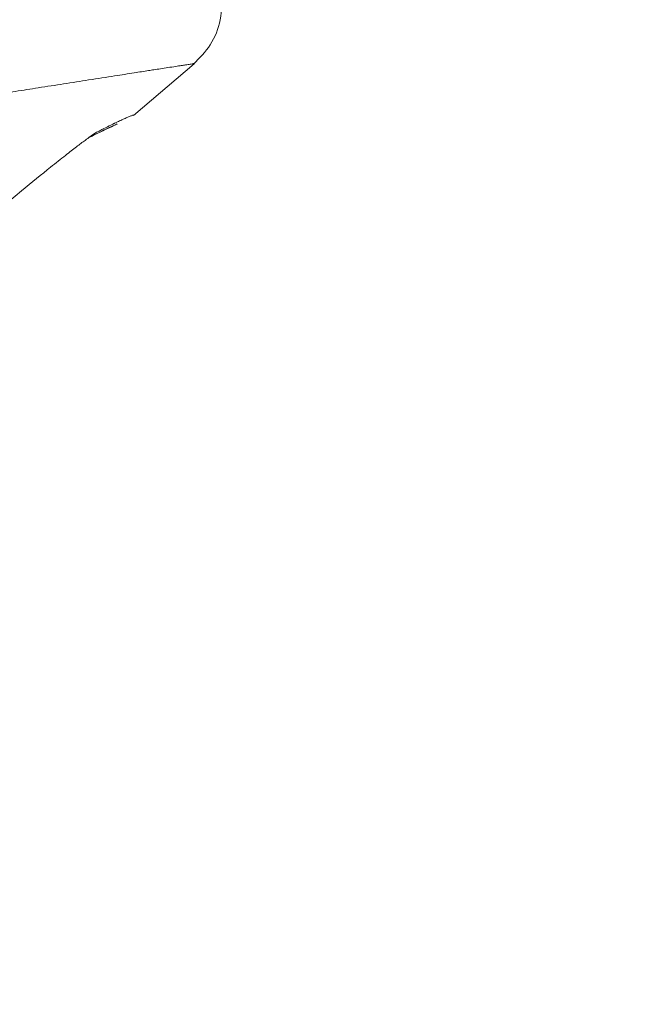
# Model space of a CAD drawing. Header units: millimetres. Extents: x 0 to 863, y 0 to 558.
# Tile 45 of 61: x 753.55 to 759.82, y 206.83 to 216.63. Entities that reach past the tile are written whole.
import ezdxf

# ---------------------------------------------------------------- set-up
doc = ezdxf.new("R2010")
doc.units = ezdxf.units.MM
doc.styles.add('SLDTEXTSTYLE0', font='TXT', dxfattribs={"width": 0.75})
doc.dimstyles.new('SLDDIMSTYLE0', dxfattribs={"dimtxt": 5.291667, "dimasz": 3.175, "dimexe": 0, "dimexo": 0.0625, "dimgap": 1.322917, "dimtad": 0, "dimtih": 1, "dimtoh": 1, "dimdec": 1, "dimlfac": 2.6, "dimrnd": 1e-09, "dimzin": 12, "dimdsep": 46, "dimtxsty": 'SLDTEXTSTYLE0', "dimsah": 1, "dimcen": 0.09, "dimadec": 0, "dimazin": 3, "dimtfac": 1, "dimtdec": 1, "dimtofl": 0, "dimtmove": 0, "dimatfit": 3, "dimfxl": 1, "dimfrac": 2, "dimtolj": 1, "dimtzin": 12, "dimarcsym": 0})

# ---------------------------------------------------------------- blocks, each defined once
blk = doc.blocks.new('_D_7')
at = {"color": 7, "linetype": 'Continuous', "lineweight": 0}
for p, q in [((738.6206, 335.4395), (814.2501, 335.4395)), ((811.0751, 335.4395), (811.0751, 267.5717)), ((802.2802, 266.4986), (800.6706, 266.4986)), ((800.6706, 266.4986), (800.6706, 258.0908)), ((819.8701, 266.4986), (821.4796, 266.4986)), ((821.4796, 266.4986), (821.4796, 258.0908)), ((800.6706, 258.0908), (802.2802, 258.0908)), ((821.4796, 258.0908), (819.8701, 258.0908)), ((811.0751, 182.2819), (811.0751, 249.9622)), ((785.4284, 182.2819), (814.2501, 182.2819))]:
    blk.add_line(p, q, dxfattribs=at)
for points in [[(811.0751, 335.4395), (810.5671, 332.2645), (811.5831, 332.2645)], [(811.0751, 182.2819), (811.5831, 185.4569), (810.5671, 185.4569)]]:
    blk.add_solid(points, dxfattribs=at)
at = {"color": 7, "linetype": 'Continuous', "lineweight": 0, "char_height": 5.29167, "attachment_point": 1, "style": 'SLDTEXTSTYLE0'}
for s, insert in [('15.68', (802.2802, 264.9121)), ('398.2', (802.2802, 256.7835))]:
    blk.add_mtext(s, dxfattribs=dict(at, insert=insert))

msp = doc.modelspace()

# ---------------------------------------------------------------- linework, layer by layer
at = {"color": 7, "linetype": 'Continuous', "lineweight": 15}
for p, q in [((754.6852, 215.678), (755.288, 216.1926)), ((754.4795, 215.5907), (754.5014, 215.6014))]:
    msp.add_line(p, q, dxfattribs=at)
for points, knots in [([(755.281, 216.1904), (755.3414, 216.2507), (755.4661, 216.3748), (755.5607, 216.6287), (755.5729, 216.8994), (755.5067, 217.0625), (755.4746, 217.1416)], [0, 0, 0, 0, 0.242457, 0.499842, 0.757313, 1, 1, 1, 1]), ([(754.6747, 215.6799), (754.6751, 215.68), (754.6815, 215.6827), (754.682, 215.6827), (754.6799, 215.6821), (754.6654, 215.6764), (754.6389, 215.6655), (754.6028, 215.6498), (754.5623, 215.6314), (754.5091, 215.6064), (754.4474, 215.5766), (754.3847, 215.5454), (754.3455, 215.5252), (754.3329, 215.5188)], [0, 0, 0, 0, 0.00729, 0.117107, 0.215033, 0.338773, 0.465551, 0.558167, 0.663278, 0.74732, 0.860612, 0.955448, 1, 1, 1, 1]), ([(754.2475, 215.4622), (754.3072, 215.4919), (754.4187, 215.5473), (754.496, 215.5821), (754.5243, 215.5941), (754.519, 215.5942), (754.5183, 215.5942)], [0, 0, 0, 0, 0.373786, 0.697682, 0.960283, 1, 1, 1, 1]), ([(754.2506, 215.4624), (754.31, 215.4921), (754.4207, 215.5475), (754.5037, 215.584), (754.5163, 215.5912), (754.5219, 215.5944)], [0, 0, 0, 0, 0.3900704, 0.7273534, 1, 1, 1, 1]), ([(754.3329, 215.5188), (754.3228, 215.514), (754.3011, 215.5038), (754.2148, 215.44), (754.1171, 215.3662), (754.0047, 215.2787), (753.8305, 215.1399), (753.5702, 214.9277), (753.3009, 214.7049), (753.0918, 214.5317), (752.9423, 214.4077), (752.7411, 214.2409), (752.4484, 214), (752.051, 213.6787), (751.5787, 213.3111), (751.058, 212.9253), (750.5033, 212.5355), (750.0092, 212.2017), (749.6906, 212.0022), (749.5719, 211.9278)], [0, 0, 0, 0, 0.042157, 0.090853, 0.126427, 0.165187, 0.210697, 0.286371, 0.365631, 0.398381, 0.422243, 0.458957, 0.519723, 0.591353, 0.676568, 0.76661, 0.853706, 0.945521, 1, 1, 1, 1])]:
    msp.add_open_spline(points, degree=3, knots=knots, dxfattribs=at)
at = {"color": 8, "linetype": 'Continuous', "lineweight": 15}
msp.add_open_spline([(753.1406, 215.8606), (753.1965, 215.8693), (753.3223, 215.8887), (753.5228, 215.9198), (753.7525, 215.9556), (753.9983, 215.9939), (754.2545, 216.034), (754.4892, 216.0708), (754.684, 216.1013), (754.8086, 216.1207), (754.893, 216.1338), (754.959, 216.144), (755.033, 216.1554), (755.1028, 216.1661), (755.1596, 216.1748), (755.1992, 216.1809), (755.2281, 216.1854), (755.2507, 216.189), (755.2648, 216.1912), (755.2733, 216.1926), (755.2778, 216.1933), (755.2814, 216.1939), (755.2841, 216.1943), (755.2856, 216.1946), (755.2864, 216.1948), (755.2861, 216.1947), (755.2861, 216.1947)], degree=3, knots=[0, 0, 0, 0, 0.043282, 0.097457, 0.162523, 0.238482, 0.320526, 0.414886, 0.495545, 0.562503, 0.590356, 0.626166, 0.671991, 0.725794, 0.773096, 0.81405, 0.844839, 0.877369, 0.91342, 0.927583, 0.941746, 0.955909, 0.970072, 0.984235, 0.998398, 1, 1, 1, 1], dxfattribs=at)

# ---------------------------------------------------------------- dimensions: what is measured, and where the dimension line sits
at = {"color": 7, "linetype": 'Continuous', "lineweight": 0}
dim = msp.add_linear_dim(base=(811.0751, 182.2819), p1=(737.3506, 335.4395), p2=(784.1584, 182.2819), angle=90, dimstyle='SLDDIMSTYLE0', dxfattribs=at)
dim.commit()
dim.dimension.update_dxf_attribs({"geometry": '_D_7', "text_midpoint": (811.0751, 258.7669), "dimtype": 160})

doc.saveas('drawing.dxf')
